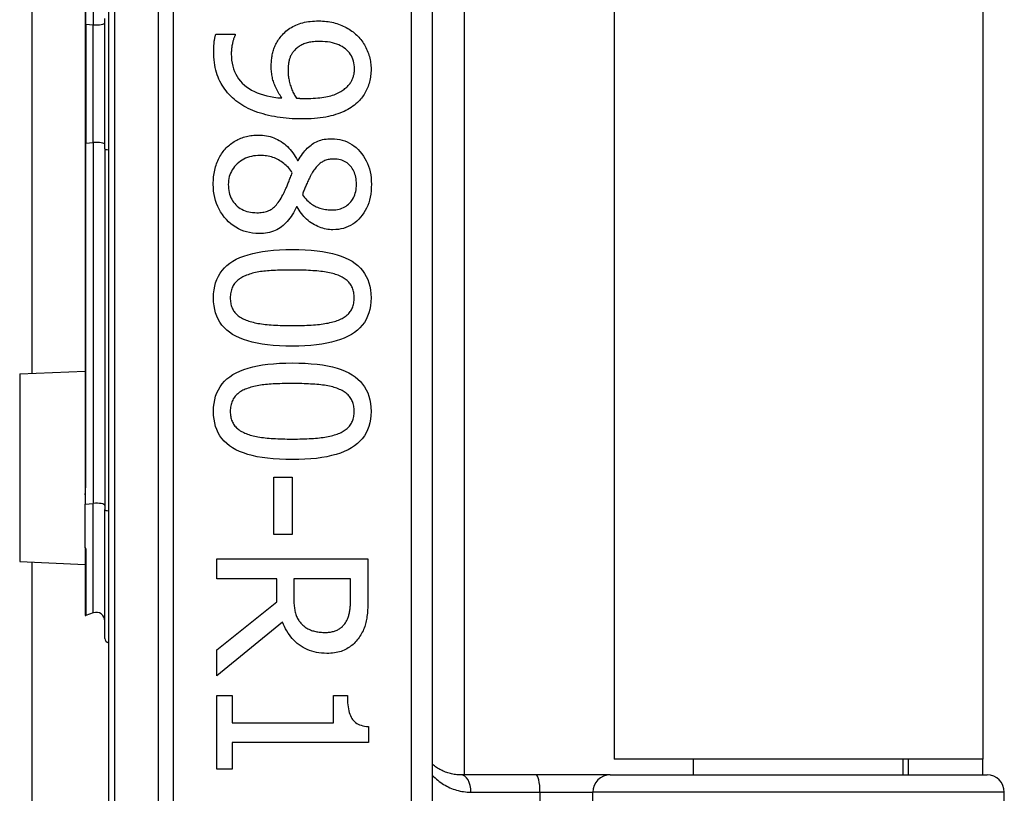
# Model space of a CAD drawing. Header units: inches. Extents: x 6 to 174, y 10 to 93.
# Tile 79 of 127: x 40.58 to 41.477, y 49.231 to 49.935. Entities that reach past the tile are written whole.
import ezdxf

# ---------------------------------------------------------------- set-up
doc = ezdxf.new("R2010")
doc.units = ezdxf.units.IN
doc.header["$MEASUREMENT"] = 0
doc.layers.add('Visible Edges(ANSI)', color=7, linetype='Continuous', lineweight=25)
doc.layers.add('Visible Tangent Edges(ANSI)', color=7, linetype='Continuous', lineweight=25)

msp = doc.modelspace()

# ---------------------------------------------------------------- linework, layer by layer
at = {"layer": 'Visible Edges(ANSI)'}
for p, q in [((40.66095, 50.81832), (40.66095, 48.93614)), ((40.95622, 49.12723), (40.95622, 50.62723)), ((40.98501, 50.50715), (40.98501, 49.24731)), ((41.12145, 50.49273), (41.12145, 49.26173)), ((41.45745, 50.49273), (41.45745, 49.26173)), ((40.63978, 50.24182), (40.63978, 49.93139)), ((40.59131, 49.61319), (40.59131, 50.14127)), ((40.63978, 49.93139), (40.63978, 49.82307)), ((40.6577, 49.81787), (40.6577, 49.93659)), ((40.75873, 49.9224), (40.77649, 49.9224)), ((40.77649, 49.9224), (40.77649, 49.92151)), ((40.63978, 49.82307), (40.63978, 49.51264)), ((40.6577, 49.81787), (40.6577, 49.48901)), ((40.8331, 49.80705), (40.83366, 49.80705)), ((40.83288, 49.76506), (40.83232, 49.76506)), ((40.58008, 49.6127), (40.63978, 49.61531)), ((40.81144, 49.51862), (40.82819, 49.51862)), ((40.81144, 49.46647), (40.81144, 49.51862)), ((40.82819, 49.51862), (40.82819, 49.46647)), ((40.63978, 49.51264), (40.63978, 49.50239)), ((40.63978, 49.50239), (40.63978, 49.49407)), ((40.63978, 49.45431), (40.63978, 49.49407)), ((40.6577, 49.37167), (40.6577, 49.48901)), ((40.82819, 49.46647), (40.81144, 49.46647)), ((40.63978, 49.45431), (40.63978, 49.45413)), ((40.63978, 49.45413), (40.63978, 49.45351)), ((40.63978, 49.45351), (40.63978, 49.39282)), ((40.58008, 49.44176), (40.63978, 49.43915)), ((40.59131, 33.66169), (40.59131, 49.44127)), ((40.75951, 49.44425), (40.89731, 49.44425)), ((40.75951, 49.42593), (40.75951, 49.44425)), ((40.89731, 49.44425), (40.89731, 49.40874)), ((40.81434, 49.42593), (40.75951, 49.42593)), ((40.81434, 49.40494), (40.81434, 49.42593)), ((40.88145, 49.42593), (40.82964, 49.42593)), ((40.82964, 49.42593), (40.82964, 49.40985)), ((40.88145, 49.40773), (40.88145, 49.42593)), ((40.75951, 49.36139), (40.81434, 49.40494)), ((40.64713, 49.39493), (40.6403, 49.39245)), ((40.81948, 49.38663), (40.75951, 49.33761)), ((40.75951, 49.33761), (40.75951, 49.36139)), ((40.75951, 49.31974), (40.77358, 49.31974)), ((40.75951, 49.25252), (40.75951, 49.31974)), ((40.77358, 49.31974), (40.77358, 49.29473)), ((40.86593, 49.31974), (40.87855, 49.31974)), ((40.86593, 49.29473), (40.86593, 49.31974)), ((40.77358, 49.29473), (40.86593, 49.29473)), ((40.89776, 49.29127), (40.89776, 49.27697)), ((40.77358, 49.27697), (40.77358, 49.25252)), ((40.89776, 49.27697), (40.77358, 49.27697)), ((41.45745, 49.26173), (41.12145, 49.26173)), ((41.19398, 49.24731), (41.19398, 49.26173)), ((41.38492, 49.24731), (41.38492, 49.26173)), ((41.38945, 49.26173), (41.38945, 49.24731)), ((41.45745, 49.24731), (41.45745, 49.26173)), ((40.77358, 49.25252), (40.75951, 49.25252)), ((41.05044, 49.24731), (40.982, 49.24731)), ((41.11794, 49.24731), (41.05044, 49.24731)), ((41.11794, 49.24731), (41.4612, 49.24731)), ((41.47695, 48.64692), (41.47695, 49.23156))]:
    msp.add_line(p, q, dxfattribs=at)
at = {"layer": 'Visible Edges(ANSI)', "flags": 128}
for points in [[(40.81736, 49.91938), (40.81833, 49.92059), (40.81934, 49.92174), (40.82039, 49.92285), (40.82148, 49.9239), (40.82262, 49.92491), (40.82379, 49.92586), (40.82501, 49.92677), (40.82626, 49.92762), (40.82756, 49.92843), (40.8289, 49.92919), (40.83028, 49.92989), (40.83171, 49.93055), (40.83317, 49.93116), (40.83469, 49.93171), (40.83625, 49.93221), (40.83787, 49.93266), (40.83953, 49.93306), (40.84124, 49.9334), (40.843, 49.93369), (40.84481, 49.93393), (40.84666, 49.93411), (40.84857, 49.93424), (40.85053, 49.93432), (40.85253, 49.93435)], [(40.85253, 49.93435), (40.85429, 49.93432), (40.85602, 49.93425), (40.85772, 49.93413), (40.8594, 49.93396), (40.86106, 49.93375), (40.86269, 49.93348), (40.8643, 49.93317), (40.86588, 49.93281), (40.86744, 49.9324), (40.86897, 49.93194), (40.87048, 49.93144), (40.87196, 49.93089), (40.87341, 49.93029), (40.87483, 49.92966), (40.87622, 49.92899), (40.87757, 49.92829), (40.87889, 49.92756), (40.88017, 49.92678), (40.88142, 49.92597), (40.88263, 49.92513), (40.88381, 49.92425), (40.88496, 49.92333), (40.88607, 49.92238), (40.88715, 49.92139)], [(40.75683, 49.90677), (40.75684, 49.90738), (40.75684, 49.90801), (40.75686, 49.90864), (40.75688, 49.90928), (40.7569, 49.90992), (40.75693, 49.91058), (40.75697, 49.91124), (40.75701, 49.9119), (40.75705, 49.91258), (40.7571, 49.91326), (40.75716, 49.91394), (40.75722, 49.91464), (40.75729, 49.91533), (40.75737, 49.91602), (40.75747, 49.91669), (40.75757, 49.91736), (40.75768, 49.91802), (40.7578, 49.91867), (40.75793, 49.91931), (40.75807, 49.91995), (40.75822, 49.92057), (40.75838, 49.92119), (40.75855, 49.9218), (40.75873, 49.9224)], [(40.77649, 49.92151), (40.77626, 49.9211), (40.77604, 49.92065), (40.77583, 49.92017), (40.77561, 49.91966), (40.7754, 49.91911), (40.77519, 49.91852), (40.77498, 49.9179), (40.77477, 49.91724), (40.77457, 49.91654), (40.77437, 49.91581), (40.77417, 49.91505), (40.77397, 49.91425), (40.77379, 49.91343), (40.77362, 49.91261), (40.77346, 49.91178), (40.77332, 49.91096), (40.7732, 49.91013), (40.77309, 49.90931), (40.77301, 49.90848), (40.77293, 49.90765), (40.77287, 49.90681), (40.77283, 49.90598), (40.77281, 49.90515), (40.7728, 49.90431)], [(40.88715, 49.92139), (40.88815, 49.92043), (40.88912, 49.91942), (40.89005, 49.91838), (40.89094, 49.91731), (40.89179, 49.91619), (40.8926, 49.91504), (40.89338, 49.91386), (40.89412, 49.91263), (40.89482, 49.91138), (40.89548, 49.91008), (40.89611, 49.90875), (40.89669, 49.90738), (40.89724, 49.90599), (40.89774, 49.9046), (40.89818, 49.90321), (40.89859, 49.90182), (40.89894, 49.90042), (40.89925, 49.89902), (40.89951, 49.89762), (40.89972, 49.89621), (40.89989, 49.89481), (40.90001, 49.8934), (40.90008, 49.89199), (40.9001, 49.89057)], [(40.8092, 49.89281), (40.80922, 49.89406), (40.80925, 49.8953), (40.80931, 49.89652), (40.80939, 49.89773), (40.8095, 49.89891), (40.80962, 49.90008), (40.80977, 49.90123), (40.80995, 49.90236), (40.81015, 49.90348), (40.81037, 49.90457), (40.81061, 49.90565), (40.81088, 49.90671), (40.81118, 49.90776), (40.81152, 49.90881), (40.81191, 49.90987), (40.81234, 49.91092), (40.81282, 49.91198), (40.81334, 49.91303), (40.8139, 49.91409), (40.8145, 49.91515), (40.81515, 49.91621), (40.81584, 49.91726), (40.81658, 49.91832), (40.81736, 49.91938)], [(40.85331, 49.91559), (40.85188, 49.91557), (40.85049, 49.91553), (40.84915, 49.91545), (40.84785, 49.91534), (40.84659, 49.9152), (40.84537, 49.91503), (40.8442, 49.91483), (40.84306, 49.91459), (40.84197, 49.91433), (40.84093, 49.91404), (40.83992, 49.91371), (40.83896, 49.91335), (40.83803, 49.91296), (40.83713, 49.91254), (40.83625, 49.91207), (40.83538, 49.91157), (40.83455, 49.91103), (40.83373, 49.91045), (40.83294, 49.90984), (40.83216, 49.90919), (40.83142, 49.9085), (40.83069, 49.90777), (40.82999, 49.90701), (40.8293, 49.90621)], [(40.88503, 49.89069), (40.88497, 49.89255), (40.8848, 49.89435), (40.88452, 49.89609), (40.88412, 49.89776), (40.88361, 49.89937), (40.88299, 49.90092), (40.88225, 49.9024), (40.8814, 49.90381), (40.88044, 49.90516), (40.87936, 49.90645), (40.87818, 49.90767), (40.87687, 49.90883), (40.87546, 49.90991), (40.87396, 49.9109), (40.87234, 49.91179), (40.87063, 49.91258), (40.86882, 49.91329), (40.86691, 49.9139), (40.86489, 49.91441), (40.86278, 49.91484), (40.86056, 49.91517), (40.85825, 49.9154), (40.85583, 49.91554), (40.85331, 49.91559)], [(40.77883, 49.8602), (40.77708, 49.86155), (40.7754, 49.86293), (40.77379, 49.86437), (40.77225, 49.86585), (40.77078, 49.86737), (40.76938, 49.86894), (40.76805, 49.87055), (40.7668, 49.87221), (40.76561, 49.87392), (40.76449, 49.87566), (40.76345, 49.87746), (40.76247, 49.8793), (40.76157, 49.88119), (40.76075, 49.88316), (40.76001, 49.8852), (40.75934, 49.88731), (40.75875, 49.88949), (40.75824, 49.89175), (40.75781, 49.89407), (40.75746, 49.89647), (40.75719, 49.89894), (40.75699, 49.90147), (40.75687, 49.90408), (40.75683, 49.90677)], [(40.7728, 49.90431), (40.77288, 49.90135), (40.77313, 49.89849), (40.77355, 49.89575), (40.77413, 49.89311), (40.77488, 49.89058), (40.77579, 49.88816), (40.77687, 49.88585), (40.77811, 49.88364), (40.77952, 49.88154), (40.7811, 49.87955), (40.78284, 49.87767), (40.78475, 49.87589), (40.78681, 49.87423), (40.78901, 49.87269), (40.79136, 49.87128), (40.79384, 49.86999), (40.79647, 49.86882), (40.79924, 49.86778), (40.80215, 49.86686), (40.8052, 49.86606), (40.80839, 49.86539), (40.81172, 49.86484), (40.81519, 49.86441), (40.81881, 49.86411)], [(40.8293, 49.90621), (40.82883, 49.90561), (40.82839, 49.90499), (40.82797, 49.90437), (40.82759, 49.90373), (40.82722, 49.90308), (40.82689, 49.90242), (40.82658, 49.90175), (40.8263, 49.90107), (40.82605, 49.90038), (40.82582, 49.89967), (40.82562, 49.89895), (40.82545, 49.89822), (40.8253, 49.89748), (40.82516, 49.89673), (40.82504, 49.89597), (40.82492, 49.8952), (40.82483, 49.89442), (40.82474, 49.89363), (40.82467, 49.89283), (40.82461, 49.89202), (40.82456, 49.8912), (40.82453, 49.89037), (40.82451, 49.88953), (40.8245, 49.88868)], [(40.81881, 49.86411), (40.81799, 49.86533), (40.81721, 49.86655), (40.81647, 49.86775), (40.81576, 49.86895), (40.8151, 49.87013), (40.81447, 49.87131), (40.81388, 49.87248), (40.81332, 49.87364), (40.81281, 49.87479), (40.81233, 49.87593), (40.81189, 49.87706), (40.81149, 49.87818), (40.81113, 49.8793), (40.81079, 49.88045), (40.81049, 49.88161), (40.81022, 49.88278), (40.80998, 49.88398), (40.80978, 49.88519), (40.8096, 49.88641), (40.80946, 49.88766), (40.80935, 49.88892), (40.80927, 49.8902), (40.80922, 49.89149), (40.8092, 49.89281)], [(40.8245, 49.88868), (40.82452, 49.88768), (40.82456, 49.88668), (40.82463, 49.88566), (40.82473, 49.88463), (40.82486, 49.88359), (40.82502, 49.88253), (40.82521, 49.88147), (40.82542, 49.88039), (40.82566, 49.8793), (40.82594, 49.87819), (40.82624, 49.87708), (40.82657, 49.87595), (40.82692, 49.87482), (40.8273, 49.87372), (40.82769, 49.87265), (40.8281, 49.87159), (40.82853, 49.87056), (40.82898, 49.86955), (40.82945, 49.86857), (40.82994, 49.86761), (40.83045, 49.86667), (40.83098, 49.86576), (40.83153, 49.86487), (40.8321, 49.864)], [(40.87721, 49.87338), (40.87793, 49.87405), (40.87862, 49.87472), (40.87927, 49.8754), (40.87988, 49.87608), (40.88045, 49.87676), (40.88098, 49.87744), (40.88147, 49.87812), (40.88192, 49.87881), (40.88234, 49.8795), (40.88271, 49.88019), (40.88305, 49.88089), (40.88335, 49.88159), (40.88362, 49.88229), (40.88386, 49.883), (40.88408, 49.88372), (40.88428, 49.88446), (40.88446, 49.8852), (40.88461, 49.88595), (40.88473, 49.88672), (40.88484, 49.88749), (40.88492, 49.88827), (40.88498, 49.88907), (40.88501, 49.88987), (40.88503, 49.89069)], [(40.9001, 49.89057), (40.90008, 49.889), (40.90001, 49.88746), (40.8999, 49.88594), (40.89975, 49.88445), (40.89955, 49.88297), (40.8993, 49.88153), (40.89902, 49.88011), (40.89869, 49.87871), (40.89831, 49.87734), (40.89789, 49.876), (40.89743, 49.87467), (40.89692, 49.87338), (40.89637, 49.87211), (40.89578, 49.87087), (40.89515, 49.86965), (40.89448, 49.86846), (40.89377, 49.86731), (40.89302, 49.86618), (40.89224, 49.86507), (40.89141, 49.864), (40.89054, 49.86295), (40.88964, 49.86193), (40.88869, 49.86094), (40.88771, 49.85998)], [(40.84081, 49.86366), (40.8431, 49.86368), (40.84532, 49.86373), (40.84746, 49.86382), (40.84954, 49.86395), (40.85155, 49.86411), (40.85348, 49.86431), (40.85534, 49.86454), (40.85713, 49.8648), (40.85885, 49.86511), (40.8605, 49.86545), (40.86208, 49.86582), (40.86359, 49.86623), (40.86503, 49.86667), (40.86641, 49.86714), (40.86775, 49.86764), (40.86902, 49.86817), (40.87024, 49.86872), (40.8714, 49.8693), (40.87251, 49.86991), (40.87356, 49.87055), (40.87456, 49.87121), (40.8755, 49.87191), (40.87638, 49.87263), (40.87721, 49.87338)], [(40.83667, 49.84501), (40.83384, 49.84504), (40.83103, 49.84512), (40.82824, 49.84526), (40.82548, 49.84544), (40.82275, 49.84568), (40.82004, 49.84598), (40.81735, 49.84633), (40.81469, 49.84673), (40.81205, 49.84718), (40.80944, 49.84769), (40.80685, 49.84825), (40.80429, 49.84887), (40.80178, 49.84953), (40.79933, 49.85025), (40.79696, 49.85102), (40.79466, 49.85184), (40.79243, 49.85271), (40.79028, 49.85363), (40.78819, 49.8546), (40.78618, 49.85562), (40.78423, 49.85669), (40.78236, 49.85781), (40.78056, 49.85898), (40.77883, 49.8602)], [(40.8321, 49.864), (40.83233, 49.86398), (40.83257, 49.86396), (40.83283, 49.86394), (40.83309, 49.86392), (40.83338, 49.8639), (40.83367, 49.86389), (40.83398, 49.86387), (40.8343, 49.86385), (40.83464, 49.86383), (40.83499, 49.86381), (40.83535, 49.86379), (40.83573, 49.86377), (40.83611, 49.86376), (40.8365, 49.86374), (40.8369, 49.86373), (40.83731, 49.86371), (40.83772, 49.8637), (40.83814, 49.86369), (40.83857, 49.86368), (40.839, 49.86368), (40.83944, 49.86367), (40.83989, 49.86367), (40.84034, 49.86366), (40.84081, 49.86366)], [(40.88771, 49.85998), (40.88641, 49.85881), (40.88504, 49.85769), (40.88362, 49.85661), (40.88212, 49.85557), (40.88056, 49.85458), (40.87894, 49.85364), (40.87725, 49.85274), (40.8755, 49.85189), (40.87368, 49.85108), (40.87179, 49.85032), (40.86984, 49.8496), (40.86783, 49.84892), (40.86574, 49.8483), (40.86355, 49.84773), (40.86128, 49.84721), (40.85891, 49.84675), (40.85645, 49.84634), (40.8539, 49.84599), (40.85126, 49.84569), (40.84852, 49.84545), (40.8457, 49.84526), (40.84278, 49.84512), (40.83977, 49.84504), (40.83667, 49.84501)], [(40.76822, 49.81855), (40.76917, 49.8195), (40.77014, 49.82041), (40.77114, 49.82128), (40.77217, 49.82211), (40.77323, 49.8229), (40.77431, 49.82366), (40.77542, 49.82437), (40.77656, 49.82505), (40.77773, 49.82569), (40.77892, 49.82629), (40.78015, 49.82685), (40.7814, 49.82737), (40.78267, 49.82785), (40.78396, 49.82829), (40.78526, 49.82869), (40.78657, 49.82905), (40.7879, 49.82936), (40.78924, 49.82963), (40.7906, 49.82986), (40.79197, 49.83005), (40.79336, 49.8302), (40.79475, 49.8303), (40.79617, 49.83037), (40.79759, 49.83039)], [(40.79759, 49.83039), (40.79944, 49.83035), (40.80126, 49.83022), (40.80306, 49.83001), (40.80484, 49.82972), (40.80659, 49.82935), (40.80831, 49.82889), (40.81001, 49.82835), (40.81169, 49.82773), (40.81334, 49.82703), (40.81496, 49.82624), (40.81656, 49.82537), (40.81814, 49.82441), (40.81967, 49.82338), (40.82116, 49.82227), (40.82259, 49.82109), (40.82397, 49.81983), (40.8253, 49.81849), (40.82657, 49.81708), (40.82779, 49.8156), (40.82896, 49.81404), (40.83007, 49.8124), (40.83113, 49.81069), (40.83214, 49.80891), (40.8331, 49.80705)], [(40.83366, 49.80705), (40.83465, 49.80871), (40.83566, 49.81029), (40.83669, 49.8118), (40.83773, 49.81324), (40.83879, 49.81461), (40.83986, 49.8159), (40.84094, 49.81712), (40.84205, 49.81826), (40.84316, 49.81934), (40.8443, 49.82034), (40.84545, 49.82127), (40.84661, 49.82212), (40.84781, 49.82291), (40.84905, 49.82362), (40.85035, 49.82427), (40.85169, 49.82485), (40.85308, 49.82536), (40.85451, 49.82581), (40.856, 49.82618), (40.85753, 49.82649), (40.85911, 49.82673), (40.86074, 49.8269), (40.86242, 49.827), (40.86414, 49.82704)], [(40.86414, 49.82704), (40.8667, 49.82696), (40.86918, 49.82671), (40.87158, 49.8263), (40.87392, 49.82573), (40.87619, 49.825), (40.87838, 49.82411), (40.8805, 49.82305), (40.88256, 49.82183), (40.88454, 49.82044), (40.88645, 49.81889), (40.88828, 49.81718), (40.89005, 49.81531), (40.89171, 49.81331), (40.89322, 49.81123), (40.89459, 49.80905), (40.89582, 49.80679), (40.8969, 49.80444), (40.89784, 49.802), (40.89863, 49.79947), (40.89928, 49.79685), (40.89979, 49.79414), (40.90015, 49.79135), (40.90036, 49.78847), (40.90044, 49.7855)], [(40.75639, 49.7855), (40.75641, 49.7872), (40.75647, 49.78887), (40.75658, 49.79052), (40.75673, 49.79214), (40.75692, 49.79374), (40.75715, 49.79531), (40.75743, 49.79686), (40.75775, 49.79838), (40.75811, 49.79987), (40.75852, 49.80134), (40.75897, 49.80278), (40.75946, 49.8042), (40.75999, 49.80559), (40.76055, 49.80694), (40.76116, 49.80826), (40.7618, 49.80954), (40.76247, 49.81079), (40.76318, 49.812), (40.76393, 49.81318), (40.76472, 49.81433), (40.76554, 49.81543), (40.7664, 49.81651), (40.76729, 49.81755), (40.76822, 49.81855)], [(40.79893, 49.81174), (40.79688, 49.81169), (40.79488, 49.81153), (40.79295, 49.81127), (40.79108, 49.8109), (40.78927, 49.81043), (40.78751, 49.80985), (40.78582, 49.80917), (40.78419, 49.80839), (40.78262, 49.8075), (40.78111, 49.8065), (40.77966, 49.8054), (40.77827, 49.8042), (40.77697, 49.80292), (40.77578, 49.80158), (40.77471, 49.80019), (40.77374, 49.79875), (40.7729, 49.79725), (40.77216, 49.7957), (40.77154, 49.7941), (40.77103, 49.79244), (40.77063, 49.79073), (40.77035, 49.78896), (40.77018, 49.78715), (40.77012, 49.78527)], [(40.82841, 49.79599), (40.82756, 49.79723), (40.82667, 49.79843), (40.82575, 49.79957), (40.82479, 49.80066), (40.8238, 49.80171), (40.82277, 49.80271), (40.82171, 49.80366), (40.82062, 49.80455), (40.81949, 49.8054), (40.81833, 49.80621), (40.81713, 49.80696), (40.8159, 49.80766), (40.81464, 49.80831), (40.81335, 49.80891), (40.81204, 49.80945), (40.81069, 49.80993), (40.80932, 49.81035), (40.80792, 49.81072), (40.80649, 49.81103), (40.80504, 49.81129), (40.80355, 49.81148), (40.80204, 49.81163), (40.8005, 49.81171), (40.79893, 49.81174)], [(40.86627, 49.8085), (40.86514, 49.80848), (40.86405, 49.80841), (40.86299, 49.80829), (40.86195, 49.80813), (40.86095, 49.80793), (40.85997, 49.80768), (40.85902, 49.80738), (40.8581, 49.80704), (40.85721, 49.80665), (40.85635, 49.80621), (40.85551, 49.80573), (40.85471, 49.80521), (40.85392, 49.80463), (40.85315, 49.80402), (40.85239, 49.80335), (40.85165, 49.80264), (40.85092, 49.80189), (40.8502, 49.80109), (40.84949, 49.80024), (40.8488, 49.79935), (40.84812, 49.79841), (40.84746, 49.79743), (40.84681, 49.7964), (40.84617, 49.79532)], [(40.88681, 49.78561), (40.88677, 49.78726), (40.88666, 49.78886), (40.88647, 49.79041), (40.8862, 49.79191), (40.88585, 49.79335), (40.88543, 49.79475), (40.88493, 49.7961), (40.88436, 49.7974), (40.8837, 49.79864), (40.88297, 49.79984), (40.88217, 49.80098), (40.88128, 49.80208), (40.88034, 49.8031), (40.87933, 49.80404), (40.87827, 49.80489), (40.87716, 49.80565), (40.87599, 49.80632), (40.87477, 49.80689), (40.87349, 49.80739), (40.87215, 49.80779), (40.87076, 49.8081), (40.86932, 49.80832), (40.86782, 49.80846), (40.86627, 49.8085)], [(40.81981, 49.77578), (40.82011, 49.77632), (40.82042, 49.77688), (40.82072, 49.77748), (40.82103, 49.7781), (40.82135, 49.77876), (40.82167, 49.77944), (40.82199, 49.78015), (40.82232, 49.78089), (40.82265, 49.78167), (40.82298, 49.78247), (40.82332, 49.7833), (40.82367, 49.78416), (40.82401, 49.78504), (40.82437, 49.78594), (40.82474, 49.78686), (40.82511, 49.7878), (40.82549, 49.78876), (40.82588, 49.78974), (40.82628, 49.79074), (40.82669, 49.79175), (40.82711, 49.79278), (40.82753, 49.79383), (40.82797, 49.7949), (40.82841, 49.79599)], [(40.84617, 49.79532), (40.8459, 49.79484), (40.84561, 49.79431), (40.84531, 49.79373), (40.84499, 49.79312), (40.84466, 49.79245), (40.84431, 49.79175), (40.84394, 49.791), (40.84356, 49.79021), (40.84316, 49.78938), (40.84275, 49.7885), (40.84231, 49.78758), (40.84187, 49.78661), (40.84142, 49.78564), (40.84099, 49.78467), (40.84057, 49.78372), (40.84017, 49.78279), (40.83979, 49.78188), (40.83942, 49.78097), (40.83907, 49.78009), (40.83874, 49.77922), (40.83842, 49.77836), (40.83812, 49.77753), (40.83784, 49.7767), (40.83757, 49.77589)], [(40.79793, 49.74061), (40.79503, 49.7407), (40.7922, 49.74096), (40.78946, 49.74141), (40.7868, 49.74203), (40.78421, 49.74284), (40.78171, 49.74382), (40.77928, 49.74498), (40.77693, 49.74631), (40.77467, 49.74783), (40.77248, 49.74953), (40.77037, 49.7514), (40.76833, 49.75345), (40.76643, 49.75563), (40.76468, 49.75791), (40.76311, 49.76027), (40.7617, 49.76272), (40.76045, 49.76526), (40.75937, 49.76788), (40.75846, 49.7706), (40.75771, 49.7734), (40.75713, 49.77629), (40.75672, 49.77927), (40.75647, 49.78234), (40.75639, 49.7855)], [(40.86515, 49.76216), (40.86667, 49.7622), (40.86815, 49.76233), (40.86959, 49.76255), (40.87099, 49.76285), (40.87234, 49.76323), (40.87365, 49.76371), (40.87492, 49.76427), (40.87614, 49.76491), (40.87732, 49.76565), (40.87846, 49.76646), (40.87956, 49.76737), (40.88061, 49.76836), (40.8816, 49.76942), (40.88251, 49.77056), (40.88333, 49.77176), (40.88406, 49.77303), (40.8847, 49.77436), (40.88526, 49.77577), (40.88574, 49.77724), (40.88612, 49.77878), (40.88642, 49.78038), (40.88664, 49.78206), (40.88677, 49.7838), (40.88681, 49.78561)], [(40.90044, 49.7855), (40.90037, 49.78242), (40.90016, 49.77945), (40.89982, 49.77658), (40.89934, 49.77382), (40.89873, 49.77115), (40.89798, 49.76859), (40.89709, 49.76614), (40.89607, 49.76378), (40.89491, 49.76153), (40.89361, 49.75939), (40.89218, 49.75734), (40.89061, 49.7554), (40.88893, 49.75359), (40.88718, 49.75194), (40.88535, 49.75044), (40.88344, 49.74911), (40.88145, 49.74793), (40.87939, 49.7469), (40.87724, 49.74604), (40.87503, 49.74533), (40.87273, 49.74478), (40.87035, 49.74438), (40.8679, 49.74415), (40.86537, 49.74407)], [(40.77012, 49.78527), (40.77017, 49.78337), (40.77032, 49.78153), (40.77056, 49.77975), (40.7709, 49.77804), (40.77133, 49.77639), (40.77187, 49.77481), (40.7725, 49.77328), (40.77322, 49.77182), (40.77405, 49.77043), (40.77497, 49.7691), (40.77599, 49.76783), (40.7771, 49.76663), (40.7783, 49.7655), (40.77957, 49.76448), (40.78091, 49.76355), (40.78232, 49.76272), (40.7838, 49.76198), (40.78535, 49.76135), (40.78697, 49.76081), (40.78866, 49.76037), (40.79043, 49.76003), (40.79226, 49.75979), (40.79417, 49.75964), (40.79614, 49.75959)], [(40.79614, 49.75959), (40.79753, 49.75961), (40.79887, 49.75968), (40.80017, 49.7598), (40.80141, 49.75996), (40.80261, 49.76017), (40.80376, 49.76043), (40.80486, 49.76073), (40.80592, 49.76108), (40.80692, 49.76148), (40.80788, 49.76192), (40.80879, 49.76241), (40.80965, 49.76294), (40.81049, 49.76354), (40.81133, 49.76423), (40.81217, 49.765), (40.81301, 49.76586), (40.81386, 49.7668), (40.8147, 49.76783), (40.81555, 49.76894), (40.8164, 49.77014), (40.81725, 49.77142), (40.8181, 49.77279), (40.81896, 49.77424), (40.81981, 49.77578)], [(40.83757, 49.77589), (40.83859, 49.77459), (40.83963, 49.77336), (40.84066, 49.7722), (40.84171, 49.77111), (40.84275, 49.7701), (40.84381, 49.76915), (40.84487, 49.76828), (40.84593, 49.76748), (40.847, 49.76675), (40.84808, 49.7661), (40.84916, 49.76552), (40.85024, 49.76501), (40.85134, 49.76455), (40.85247, 49.76414), (40.85362, 49.76376), (40.8548, 49.76342), (40.85601, 49.76313), (40.85723, 49.76287), (40.85849, 49.76265), (40.85977, 49.76248), (40.86108, 49.76234), (40.86241, 49.76224), (40.86377, 49.76218), (40.86515, 49.76216)], [(40.83232, 49.76506), (40.83137, 49.76309), (40.83039, 49.76121), (40.82937, 49.7594), (40.82832, 49.75767), (40.82724, 49.75603), (40.82612, 49.75447), (40.82497, 49.75299), (40.82378, 49.75159), (40.82256, 49.75027), (40.82131, 49.74903), (40.82002, 49.74788), (40.8187, 49.7468), (40.81732, 49.74582), (40.81589, 49.74491), (40.81438, 49.74409), (40.81282, 49.74336), (40.81118, 49.74272), (40.80948, 49.74216), (40.80772, 49.74168), (40.80589, 49.7413), (40.804, 49.74099), (40.80204, 49.74078), (40.80002, 49.74065), (40.79793, 49.74061)], [(40.86537, 49.74407), (40.86383, 49.74411), (40.86229, 49.74422), (40.86075, 49.74441), (40.85922, 49.74467), (40.85769, 49.74501), (40.85616, 49.74542), (40.85464, 49.74591), (40.85311, 49.74648), (40.8516, 49.74712), (40.85008, 49.74783), (40.84857, 49.74862), (40.84706, 49.74948), (40.84558, 49.75042), (40.84415, 49.75142), (40.84278, 49.75249), (40.84146, 49.75362), (40.8402, 49.75482), (40.83899, 49.75609), (40.83784, 49.75742), (40.83674, 49.75882), (40.83569, 49.76028), (40.8347, 49.76181), (40.83376, 49.7634), (40.83288, 49.76506)], [(40.75661, 49.68198), (40.75673, 49.6857), (40.7571, 49.68924), (40.75772, 49.69262), (40.75858, 49.69582), (40.75968, 49.69886), (40.76103, 49.70173), (40.76263, 49.70444), (40.76448, 49.70697), (40.76657, 49.70934), (40.7689, 49.71154), (40.77148, 49.71357), (40.77431, 49.71543), (40.77739, 49.71713), (40.78073, 49.71869), (40.78432, 49.72009), (40.78817, 49.72135), (40.79229, 49.72246), (40.79666, 49.72342), (40.80128, 49.72424), (40.80617, 49.72491), (40.81132, 49.72542), (40.81672, 49.72579), (40.82238, 49.72602), (40.8283, 49.72609)], [(40.8283, 49.72609), (40.83438, 49.72602), (40.84017, 49.72579), (40.84569, 49.72542), (40.85094, 49.72489), (40.8559, 49.72422), (40.86058, 49.7234), (40.86499, 49.72242), (40.86912, 49.7213), (40.87297, 49.72003), (40.87654, 49.71861), (40.87983, 49.71704), (40.88285, 49.71532), (40.8856, 49.71344), (40.88812, 49.7114), (40.8904, 49.70919), (40.89243, 49.70682), (40.89423, 49.70429), (40.89579, 49.70159), (40.89711, 49.69873), (40.89818, 49.69571), (40.89902, 49.69253), (40.89962, 49.68917), (40.89998, 49.68566), (40.9001, 49.68198)], [(40.8283, 49.70733), (40.82591, 49.70732), (40.82359, 49.70731), (40.82134, 49.70728), (40.81916, 49.70723), (40.81704, 49.70718), (40.81498, 49.70711), (40.813, 49.70703), (40.81108, 49.70693), (40.80923, 49.70683), (40.80744, 49.70671), (40.80572, 49.70658), (40.80407, 49.70644), (40.80246, 49.70628), (40.80089, 49.70608), (40.79934, 49.70587), (40.79783, 49.70562), (40.79634, 49.70534), (40.79488, 49.70504), (40.79346, 49.70471), (40.79206, 49.70435), (40.79069, 49.70397), (40.78935, 49.70355), (40.78804, 49.70311), (40.78676, 49.70264)], [(40.87029, 49.70253), (40.86909, 49.70298), (40.86784, 49.70341), (40.86654, 49.70381), (40.86519, 49.70419), (40.86378, 49.70455), (40.86233, 49.70487), (40.86082, 49.70518), (40.85927, 49.70546), (40.85766, 49.70571), (40.856, 49.70594), (40.85429, 49.70615), (40.85253, 49.70633), (40.85072, 49.70649), (40.84888, 49.70663), (40.847, 49.70677), (40.84507, 49.70688), (40.84311, 49.70699), (40.84111, 49.70708), (40.83907, 49.70716), (40.837, 49.70722), (40.83488, 49.70727), (40.83273, 49.7073), (40.83053, 49.70732), (40.8283, 49.70733)], [(40.78676, 49.70264), (40.78559, 49.70218), (40.78447, 49.70168), (40.78339, 49.70116), (40.78236, 49.7006), (40.78138, 49.70001), (40.78044, 49.69939), (40.77954, 49.69874), (40.7787, 49.69805), (40.77789, 49.69733), (40.77714, 49.69658), (40.77643, 49.6958), (40.77576, 49.69499), (40.77515, 49.69414), (40.77458, 49.69325), (40.77408, 49.69232), (40.77362, 49.69134), (40.77322, 49.69032), (40.77287, 49.68926), (40.77258, 49.68815), (40.77234, 49.687), (40.77215, 49.68581), (40.77202, 49.68458), (40.77194, 49.6833), (40.77191, 49.68198)], [(40.8848, 49.68198), (40.88478, 49.68325), (40.8847, 49.68448), (40.88458, 49.68566), (40.8844, 49.68682), (40.88417, 49.68793), (40.88389, 49.689), (40.88357, 49.69004), (40.88319, 49.69104), (40.88276, 49.692), (40.88228, 49.69292), (40.88175, 49.69381), (40.88117, 49.69466), (40.88054, 49.69547), (40.87986, 49.69626), (40.87913, 49.69701), (40.87835, 49.69774), (40.87752, 49.69844), (40.87664, 49.69911), (40.8757, 49.69975), (40.87472, 49.70036), (40.87369, 49.70095), (40.8726, 49.7015), (40.87147, 49.70203), (40.87029, 49.70253)], [(40.82841, 49.63799), (40.82237, 49.63806), (40.8166, 49.63829), (40.81111, 49.63866), (40.80589, 49.63918), (40.80094, 49.63986), (40.79627, 49.64068), (40.79187, 49.64165), (40.78774, 49.64278), (40.78389, 49.64405), (40.78031, 49.64547), (40.777, 49.64704), (40.77397, 49.64876), (40.7712, 49.65064), (40.76867, 49.65268), (40.76638, 49.65488), (40.76433, 49.65724), (40.76252, 49.65977), (40.76095, 49.66246), (40.75962, 49.66531), (40.75854, 49.66832), (40.7577, 49.67149), (40.75709, 49.67483), (40.75673, 49.67832), (40.75661, 49.68198)], [(40.77191, 49.68198), (40.77193, 49.68074), (40.77201, 49.67952), (40.77214, 49.67835), (40.77231, 49.67721), (40.77254, 49.67611), (40.77282, 49.67505), (40.77314, 49.67402), (40.77352, 49.67303), (40.77395, 49.67207), (40.77443, 49.67115), (40.77496, 49.67027), (40.77554, 49.66942), (40.77617, 49.66861), (40.77685, 49.66782), (40.77758, 49.66707), (40.77836, 49.66635), (40.77919, 49.66566), (40.78007, 49.665), (40.78101, 49.66436), (40.78199, 49.66376), (40.78302, 49.66319), (40.78411, 49.66265), (40.78524, 49.66214), (40.78642, 49.66166)], [(40.9001, 49.68198), (40.89998, 49.67829), (40.8996, 49.67476), (40.89898, 49.6714), (40.89812, 49.6682), (40.897, 49.66518), (40.89563, 49.66232), (40.89402, 49.65962), (40.89216, 49.65709), (40.89005, 49.65473), (40.88769, 49.65254), (40.88509, 49.65051), (40.88223, 49.64865), (40.87913, 49.64695), (40.87578, 49.64539), (40.87217, 49.64399), (40.86831, 49.64273), (40.8642, 49.64162), (40.85984, 49.64065), (40.85523, 49.63984), (40.85037, 49.63917), (40.84526, 49.63865), (40.83989, 49.63828), (40.83428, 49.63806), (40.82841, 49.63799)], [(40.87051, 49.66177), (40.87166, 49.66225), (40.87276, 49.66276), (40.87381, 49.6633), (40.87482, 49.66386), (40.87578, 49.66446), (40.87669, 49.66508), (40.87756, 49.66573), (40.87838, 49.66641), (40.87915, 49.66712), (40.87987, 49.66786), (40.88054, 49.66863), (40.88117, 49.66942), (40.88175, 49.67025), (40.88228, 49.67112), (40.88276, 49.67203), (40.88319, 49.67298), (40.88357, 49.67396), (40.88389, 49.67499), (40.88417, 49.67606), (40.8844, 49.67716), (40.88458, 49.67831), (40.8847, 49.67949), (40.88478, 49.68072), (40.8848, 49.68198)], [(40.78642, 49.66166), (40.78759, 49.66122), (40.7888, 49.66081), (40.79006, 49.66042), (40.79138, 49.66005), (40.79274, 49.6597), (40.79416, 49.65937), (40.79563, 49.65907), (40.79714, 49.65878), (40.79871, 49.65852), (40.80034, 49.65828), (40.80201, 49.65806), (40.80373, 49.65786), (40.80551, 49.65769), (40.80733, 49.65752), (40.80921, 49.65737), (40.81114, 49.65724), (40.81312, 49.65713), (40.81515, 49.65703), (40.81723, 49.65694), (40.81937, 49.65687), (40.82155, 49.65682), (40.82379, 49.65678), (40.82607, 49.65675), (40.82841, 49.65675)], [(40.82841, 49.65675), (40.83075, 49.65675), (40.83303, 49.65678), (40.83527, 49.65682), (40.83745, 49.65687), (40.83958, 49.65694), (40.84166, 49.65703), (40.84368, 49.65713), (40.84566, 49.65724), (40.84758, 49.65737), (40.84945, 49.65752), (40.85127, 49.65769), (40.85303, 49.65786), (40.85475, 49.65806), (40.85642, 49.65828), (40.85804, 49.65853), (40.85962, 49.65879), (40.86114, 49.65908), (40.86262, 49.6594), (40.86406, 49.65974), (40.86544, 49.6601), (40.86678, 49.66048), (40.86807, 49.66089), (40.86931, 49.66132), (40.87051, 49.66177)], [(40.75661, 49.57858), (40.75673, 49.58229), (40.7571, 49.58584), (40.75772, 49.58921), (40.75858, 49.59242), (40.75968, 49.59546), (40.76103, 49.59833), (40.76263, 49.60103), (40.76448, 49.60357), (40.76657, 49.60594), (40.7689, 49.60813), (40.77148, 49.61016), (40.77431, 49.61202), (40.77739, 49.61373), (40.78073, 49.61528), (40.78432, 49.61669), (40.78817, 49.61795), (40.79229, 49.61906), (40.79666, 49.62002), (40.80128, 49.62084), (40.80617, 49.6215), (40.81132, 49.62202), (40.81672, 49.62239), (40.82238, 49.62261), (40.8283, 49.62269)], [(40.8283, 49.62269), (40.83438, 49.62261), (40.84017, 49.62239), (40.84569, 49.62202), (40.85094, 49.62149), (40.8559, 49.62082), (40.86058, 49.61999), (40.86499, 49.61902), (40.86912, 49.6179), (40.87297, 49.61663), (40.87654, 49.61521), (40.87983, 49.61363), (40.88285, 49.61191), (40.8856, 49.61004), (40.88812, 49.60799), (40.8904, 49.60579), (40.89243, 49.60342), (40.89423, 49.60089), (40.89579, 49.59819), (40.89711, 49.59533), (40.89818, 49.59231), (40.89902, 49.58912), (40.89962, 49.58577), (40.89998, 49.58226), (40.9001, 49.57858)], [(40.78676, 49.59924), (40.78559, 49.59878), (40.78447, 49.59828), (40.78339, 49.59776), (40.78236, 49.5972), (40.78138, 49.59661), (40.78044, 49.59599), (40.77954, 49.59533), (40.7787, 49.59465), (40.77789, 49.59393), (40.77714, 49.59318), (40.77643, 49.5924), (40.77576, 49.59159), (40.77515, 49.59074), (40.77458, 49.58985), (40.77408, 49.58891), (40.77362, 49.58794), (40.77322, 49.58692), (40.77287, 49.58585), (40.77258, 49.58475), (40.77234, 49.5836), (40.77215, 49.58241), (40.77202, 49.58118), (40.77194, 49.5799), (40.77191, 49.57858)], [(40.8283, 49.60393), (40.82591, 49.60392), (40.82359, 49.6039), (40.82134, 49.60387), (40.81916, 49.60383), (40.81704, 49.60377), (40.81498, 49.60371), (40.813, 49.60362), (40.81108, 49.60353), (40.80923, 49.60343), (40.80744, 49.60331), (40.80572, 49.60318), (40.80407, 49.60304), (40.80246, 49.60287), (40.80089, 49.60268), (40.79934, 49.60246), (40.79783, 49.60222), (40.79634, 49.60194), (40.79488, 49.60164), (40.79346, 49.60131), (40.79206, 49.60095), (40.79069, 49.60056), (40.78935, 49.60015), (40.78804, 49.59971), (40.78676, 49.59924)], [(40.87029, 49.59913), (40.86909, 49.59958), (40.86784, 49.60001), (40.86654, 49.60041), (40.86519, 49.60079), (40.86378, 49.60114), (40.86233, 49.60147), (40.86082, 49.60178), (40.85927, 49.60206), (40.85766, 49.60231), (40.856, 49.60254), (40.85429, 49.60274), (40.85253, 49.60292), (40.85072, 49.60308), (40.84888, 49.60323), (40.847, 49.60336), (40.84507, 49.60348), (40.84311, 49.60359), (40.84111, 49.60368), (40.83907, 49.60375), (40.837, 49.60382), (40.83488, 49.60387), (40.83273, 49.6039), (40.83053, 49.60392), (40.8283, 49.60393)], [(40.8848, 49.57858), (40.88478, 49.57985), (40.8847, 49.58107), (40.88458, 49.58226), (40.8844, 49.58341), (40.88417, 49.58453), (40.88389, 49.5856), (40.88357, 49.58664), (40.88319, 49.58764), (40.88276, 49.5886), (40.88228, 49.58952), (40.88175, 49.59041), (40.88117, 49.59125), (40.88054, 49.59207), (40.87986, 49.59285), (40.87913, 49.59361), (40.87835, 49.59434), (40.87752, 49.59504), (40.87664, 49.59571), (40.8757, 49.59635), (40.87472, 49.59696), (40.87369, 49.59755), (40.8726, 49.5981), (40.87147, 49.59863), (40.87029, 49.59913)], [(40.82841, 49.53458), (40.82237, 49.53466), (40.8166, 49.53488), (40.81111, 49.53526), (40.80589, 49.53578), (40.80094, 49.53646), (40.79627, 49.53728), (40.79187, 49.53825), (40.78774, 49.53937), (40.78389, 49.54065), (40.78031, 49.54207), (40.777, 49.54364), (40.77397, 49.54536), (40.7712, 49.54724), (40.76867, 49.54928), (40.76638, 49.55148), (40.76433, 49.55384), (40.76252, 49.55637), (40.76095, 49.55905), (40.75962, 49.5619), (40.75854, 49.56491), (40.7577, 49.56809), (40.75709, 49.57142), (40.75673, 49.57492), (40.75661, 49.57858)], [(40.77191, 49.57858), (40.77193, 49.57733), (40.77201, 49.57612), (40.77214, 49.57495), (40.77231, 49.57381), (40.77254, 49.57271), (40.77282, 49.57164), (40.77314, 49.57061), (40.77352, 49.56962), (40.77395, 49.56867), (40.77443, 49.56775), (40.77496, 49.56686), (40.77554, 49.56602), (40.77617, 49.56521), (40.77685, 49.56442), (40.77758, 49.56367), (40.77836, 49.56295), (40.77919, 49.56226), (40.78007, 49.56159), (40.78101, 49.56096), (40.78199, 49.56036), (40.78302, 49.55979), (40.78411, 49.55925), (40.78524, 49.55874), (40.78642, 49.55826)], [(40.9001, 49.57858), (40.89998, 49.57489), (40.8996, 49.57136), (40.89898, 49.568), (40.89812, 49.5648), (40.897, 49.56177), (40.89563, 49.55891), (40.89402, 49.55622), (40.89216, 49.55369), (40.89005, 49.55133), (40.88769, 49.54914), (40.88509, 49.54711), (40.88223, 49.54525), (40.87913, 49.54355), (40.87578, 49.54199), (40.87217, 49.54058), (40.86831, 49.53932), (40.8642, 49.53821), (40.85984, 49.53725), (40.85523, 49.53644), (40.85037, 49.53577), (40.84526, 49.53525), (40.83989, 49.53488), (40.83428, 49.53466), (40.82841, 49.53458)], [(40.87051, 49.55837), (40.87166, 49.55885), (40.87276, 49.55936), (40.87381, 49.55989), (40.87482, 49.56046), (40.87578, 49.56105), (40.87669, 49.56168), (40.87756, 49.56233), (40.87838, 49.56301), (40.87915, 49.56372), (40.87987, 49.56446), (40.88054, 49.56522), (40.88117, 49.56602), (40.88175, 49.56685), (40.88228, 49.56772), (40.88276, 49.56863), (40.88319, 49.56957), (40.88357, 49.57056), (40.88389, 49.57159), (40.88417, 49.57265), (40.8844, 49.57376), (40.88458, 49.57491), (40.8847, 49.57609), (40.88478, 49.57732), (40.8848, 49.57858)], [(40.78642, 49.55826), (40.78759, 49.55782), (40.7888, 49.55741), (40.79006, 49.55702), (40.79138, 49.55664), (40.79274, 49.5563), (40.79416, 49.55597), (40.79563, 49.55566), (40.79714, 49.55538), (40.79871, 49.55512), (40.80034, 49.55488), (40.80201, 49.55466), (40.80373, 49.55446), (40.80551, 49.55428), (40.80733, 49.55412), (40.80921, 49.55397), (40.81114, 49.55384), (40.81312, 49.55372), (40.81515, 49.55362), (40.81723, 49.55354), (40.81937, 49.55347), (40.82155, 49.55341), (40.82379, 49.55338), (40.82607, 49.55335), (40.82841, 49.55334)], [(40.82841, 49.55334), (40.83075, 49.55335), (40.83303, 49.55338), (40.83527, 49.55341), (40.83745, 49.55347), (40.83958, 49.55354), (40.84166, 49.55362), (40.84368, 49.55372), (40.84566, 49.55384), (40.84758, 49.55397), (40.84945, 49.55412), (40.85127, 49.55428), (40.85303, 49.55446), (40.85475, 49.55466), (40.85642, 49.55488), (40.85804, 49.55512), (40.85962, 49.55539), (40.86114, 49.55568), (40.86262, 49.556), (40.86406, 49.55633), (40.86544, 49.55669), (40.86678, 49.55708), (40.86807, 49.55749), (40.86931, 49.55792), (40.87051, 49.55837)], [(40.82964, 49.40985), (40.82965, 49.40854), (40.82968, 49.40726), (40.82973, 49.40599), (40.82979, 49.40475), (40.82988, 49.40353), (40.82999, 49.40233), (40.83011, 49.40116), (40.83026, 49.4), (40.83042, 49.39887), (40.83061, 49.39776), (40.83081, 49.39668), (40.83104, 49.39562), (40.83129, 49.39458), (40.83158, 49.39357), (40.83192, 49.39258), (40.83229, 49.39163), (40.83271, 49.3907), (40.83317, 49.3898), (40.83367, 49.38892), (40.83421, 49.38807), (40.83479, 49.38725), (40.83542, 49.38646), (40.83608, 49.38569), (40.83679, 49.38495)], [(40.89731, 49.40874), (40.8973, 49.40679), (40.89727, 49.4049), (40.89723, 49.40306), (40.89717, 49.40127), (40.89709, 49.39954), (40.89699, 49.39786), (40.89687, 49.39624), (40.89674, 49.39467), (40.89659, 49.39315), (40.89642, 49.39169), (40.89623, 49.39027), (40.89602, 49.38892), (40.89579, 49.38759), (40.8955, 49.38628), (40.89517, 49.38497), (40.89479, 49.38367), (40.89436, 49.38239), (40.89389, 49.38111), (40.89337, 49.37985), (40.8928, 49.37859), (40.89218, 49.37735), (40.89152, 49.37611), (40.89081, 49.37489), (40.89005, 49.37367)], [(40.87676, 49.38585), (40.87718, 49.38651), (40.87758, 49.38718), (40.87795, 49.38788), (40.87831, 49.38859), (40.87864, 49.38933), (40.87895, 49.39008), (40.87925, 49.39084), (40.87952, 49.39163), (40.87977, 49.39243), (40.88, 49.39325), (40.8802, 49.39409), (40.88039, 49.39495), (40.88056, 49.39583), (40.88072, 49.39674), (40.88086, 49.39769), (40.88098, 49.39868), (40.88109, 49.39969), (40.88119, 49.40074), (40.88127, 49.40182), (40.88133, 49.40294), (40.88139, 49.40409), (40.88142, 49.40527), (40.88144, 49.40648), (40.88145, 49.40773)], [(40.8599, 49.35804), (40.85742, 49.35809), (40.85501, 49.35826), (40.85267, 49.35852), (40.85039, 49.3589), (40.84818, 49.35938), (40.84604, 49.35997), (40.84397, 49.36066), (40.84196, 49.36147), (40.84002, 49.36238), (40.83815, 49.36339), (40.83635, 49.36452), (40.83461, 49.36575), (40.83294, 49.36707), (40.83135, 49.36847), (40.82983, 49.36994), (40.82839, 49.37149), (40.82701, 49.37312), (40.82572, 49.37482), (40.82449, 49.3766), (40.82334, 49.37845), (40.82227, 49.38038), (40.82126, 49.38239), (40.82033, 49.38447), (40.81948, 49.38663)], [(40.83679, 49.38495), (40.83743, 49.3843), (40.83809, 49.38367), (40.83878, 49.38308), (40.83949, 49.38251), (40.84022, 49.38197), (40.84097, 49.38146), (40.84175, 49.38098), (40.84254, 49.38054), (40.84336, 49.38012), (40.8442, 49.37973), (40.84506, 49.37937), (40.84594, 49.37903), (40.84685, 49.37873), (40.84778, 49.37845), (40.84873, 49.3782), (40.84971, 49.37798), (40.85072, 49.37778), (40.85175, 49.37761), (40.8528, 49.37747), (40.85388, 49.37735), (40.85499, 49.37725), (40.85612, 49.37719), (40.85727, 49.37715), (40.85845, 49.37714)], [(40.85845, 49.37714), (40.85944, 49.37715), (40.86042, 49.3772), (40.86138, 49.37727), (40.86231, 49.37737), (40.86323, 49.3775), (40.86413, 49.37767), (40.86501, 49.37786), (40.86587, 49.37808), (40.86671, 49.37833), (40.86753, 49.37861), (40.86833, 49.37892), (40.86911, 49.37926), (40.86987, 49.37963), (40.87061, 49.38003), (40.87133, 49.38047), (40.87202, 49.38093), (40.87269, 49.38143), (40.87334, 49.38197), (40.87397, 49.38253), (40.87457, 49.38313), (40.87515, 49.38376), (40.87571, 49.38442), (40.87625, 49.38512), (40.87676, 49.38585)], [(40.89005, 49.37367), (40.88925, 49.37249), (40.88841, 49.37134), (40.88754, 49.37024), (40.88663, 49.36918), (40.88569, 49.36816), (40.8847, 49.36718), (40.88369, 49.36625), (40.88263, 49.36536), (40.88154, 49.36451), (40.88041, 49.36371), (40.87925, 49.36295), (40.87805, 49.36223), (40.8768, 49.36156), (40.87551, 49.36095), (40.87417, 49.3604), (40.87278, 49.3599), (40.87134, 49.35947), (40.86985, 49.35909), (40.86832, 49.35877), (40.86673, 49.35851), (40.8651, 49.3583), (40.86341, 49.35816), (40.86168, 49.35807), (40.8599, 49.35804)], [(40.87855, 49.31974), (40.87858, 49.31743), (40.87866, 49.31522), (40.8788, 49.31312), (40.879, 49.31112), (40.87925, 49.30922), (40.87955, 49.30743), (40.87992, 49.30574), (40.88034, 49.30416), (40.88081, 49.30268), (40.88134, 49.3013), (40.88193, 49.30003), (40.88257, 49.29886), (40.88329, 49.29778), (40.88411, 49.29679), (40.88503, 49.29587), (40.88604, 49.29504), (40.88716, 49.29428), (40.88838, 49.29361), (40.88969, 49.29302), (40.89111, 49.29251), (40.89262, 49.29207), (40.89423, 49.29172), (40.89594, 49.29145), (40.89776, 49.29127)], [(40.982, 49.24731), (40.98076, 49.24733), (40.97952, 49.24739), (40.9783, 49.24748), (40.97709, 49.24762), (40.97589, 49.24778), (40.97471, 49.24799), (40.97354, 49.24822), (40.97238, 49.24849), (40.97125, 49.2488), (40.97012, 49.24913), (40.96902, 49.2495), (40.96793, 49.2499), (40.96685, 49.25033), (40.9658, 49.25079), (40.96476, 49.25127), (40.96373, 49.25179), (40.96273, 49.25234), (40.96174, 49.25291), (40.96078, 49.25352), (40.95983, 49.25414), (40.9589, 49.2548), (40.95799, 49.25548), (40.95709, 49.25619), (40.95622, 49.25692)]]:
    msp.add_lwpolyline(points, dxfattribs=at)
at = {"layer": 'Visible Edges(ANSI)'}
for centre, radius, start, end in [((40.64017, 49.39282), 0.000394, 180, 290), ((40.64982, 49.38753), 0.00787, 0, 110), ((40.66163, 49.37167), 0.00394, 180, 259.97953), ((41.4612, 49.23156), 0.01575, 0, 90)]:
    msp.add_arc(centre, radius, start, end, dxfattribs=at)
at = {"layer": 'Visible Tangent Edges(ANSI)'}
for p, q in [((40.66671, 48.93614), (40.66671, 50.81832)), ((40.70636, 50.62723), (40.70636, 49.12723)), ((40.72028, 49.12723), (40.72028, 50.62723)), ((40.93654, 50.62723), (40.93654, 49.12723)), ((40.64713, 50.25974), (40.64713, 49.93087)), ((40.6403, 49.93148), (40.6403, 50.24191)), ((40.6403, 49.93148), (40.6403, 49.82298)), ((40.6403, 49.93148), (40.64713, 49.93087)), ((40.64713, 49.82359), (40.64713, 49.93087)), ((40.6403, 49.82298), (40.64713, 49.82359)), ((40.6403, 49.51255), (40.6403, 49.82298)), ((40.64713, 49.82359), (40.64713, 49.49472)), ((40.58008, 49.6127), (40.58008, 49.44176)), ((40.63978, 49.49407), (40.64713, 49.49472)), ((40.64713, 49.39493), (40.64713, 49.49472)), ((40.63988, 49.45421), (40.63978, 49.45431)), ((40.6403, 49.45331), (40.6403, 49.39245)), ((40.99114, 49.23156), (41.054, 49.23156)), ((41.054, 49.23156), (41.10221, 49.23156)), ((41.054, 49.23156), (41.054, 48.64692)), ((41.47695, 49.23156), (41.10221, 49.23156)), ((41.10221, 48.64692), (41.10221, 49.23156))]:
    msp.add_line(p, q, dxfattribs=at)
at = {"layer": 'Visible Tangent Edges(ANSI)', "flags": 128}
for points in [[(40.63978, 49.50239), (40.6398, 49.50281), (40.63982, 49.50323), (40.63984, 49.50366), (40.63987, 49.50408), (40.63989, 49.5045), (40.63992, 49.50493), (40.63994, 49.50535), (40.63997, 49.50578), (40.64, 49.5062), (40.64002, 49.50662), (40.64005, 49.50705), (40.64008, 49.50747), (40.6401, 49.5079), (40.64013, 49.50832), (40.64015, 49.50874), (40.64018, 49.50917), (40.6402, 49.50959), (40.64023, 49.51001), (40.64025, 49.51044), (40.64027, 49.51086), (40.64028, 49.51128), (40.64029, 49.51171), (40.6403, 49.51213), (40.6403, 49.51255)], [(40.6403, 49.45331), (40.6403, 49.45335), (40.6403, 49.4534), (40.6403, 49.45344), (40.64029, 49.45348), (40.64028, 49.45353), (40.64027, 49.45357), (40.64026, 49.45361), (40.64025, 49.45365), (40.64023, 49.45369), (40.64022, 49.45373), (40.6402, 49.45377), (40.64018, 49.45381), (40.64016, 49.45384), (40.64014, 49.45388), (40.64012, 49.45391), (40.6401, 49.45395), (40.64007, 49.45398), (40.64005, 49.45402), (40.64002, 49.45405), (40.63999, 49.45408), (40.63997, 49.45411), (40.63994, 49.45414), (40.63991, 49.45418), (40.63988, 49.45421)], [(40.95622, 49.24678), (40.95737, 49.24562), (40.95856, 49.2445), (40.95977, 49.24343), (40.96101, 49.24239), (40.96228, 49.2414), (40.96357, 49.24045), (40.9649, 49.23954), (40.96625, 49.23868), (40.96763, 49.23786), (40.96903, 49.23708), (40.97046, 49.23635), (40.97192, 49.23567), (40.9734, 49.23504), (40.9749, 49.23446), (40.97643, 49.23393), (40.97798, 49.23345), (40.97955, 49.23302), (40.98115, 49.23264), (40.98277, 49.23232), (40.98441, 49.23205), (40.98607, 49.23184), (40.98775, 49.23169), (40.98944, 49.23159), (40.99114, 49.23156)]]:
    msp.add_lwpolyline(points, dxfattribs=at)
at = {"layer": 'Visible Tangent Edges(ANSI)'}
for centre, major_axis, ratio, start_param, end_param in [((40.64017, 49.93139), (-0.000394, 0), 0.245714, 4.363323, 6.283185), ((40.64982, 49.93269), (0.00787, 0), 0.245714, 4.363323, 6.283185), ((40.64017, 49.82307), (-0.000394, 0), 0.245714, 0, 1.919862), ((40.64982, 49.82177), (0.00787, 0), 0.245714, 0, 1.919862), ((40.66163, 49.81787), (-0.00394, 0), 0.245714, 0, 1.395906), ((40.64017, 49.51264), (-0.000394, 0), 0.245714, 0, 1.919862), ((40.64982, 49.49291), (0.00787, 0), 0.245714, 0, 1.919862), ((40.66163, 49.48901), (-0.00394, 0), 0.245714, 0, 1.395906), ((40.63975, 49.45441), (0.000276, 0.000281), 0.604942, 4.252306, 4.588732), ((40.64017, 49.45351), (-0.000394, 0), 0.548442, 0, 1.919862), ((40.982, 49.23156), (0, 0.01575), 0.580671, 4.712389, 6.283185), ((41.05044, 49.23156), (0, 0.01575), 0.225879, 4.712389, 6.283185), ((41.11794, 49.23156), (0, 0.01575), 0.998608, 0, 1.570796)]:
    msp.add_ellipse(centre, major_axis=major_axis, ratio=ratio, start_param=start_param, end_param=end_param, dxfattribs=at)

doc.saveas('drawing.dxf')
